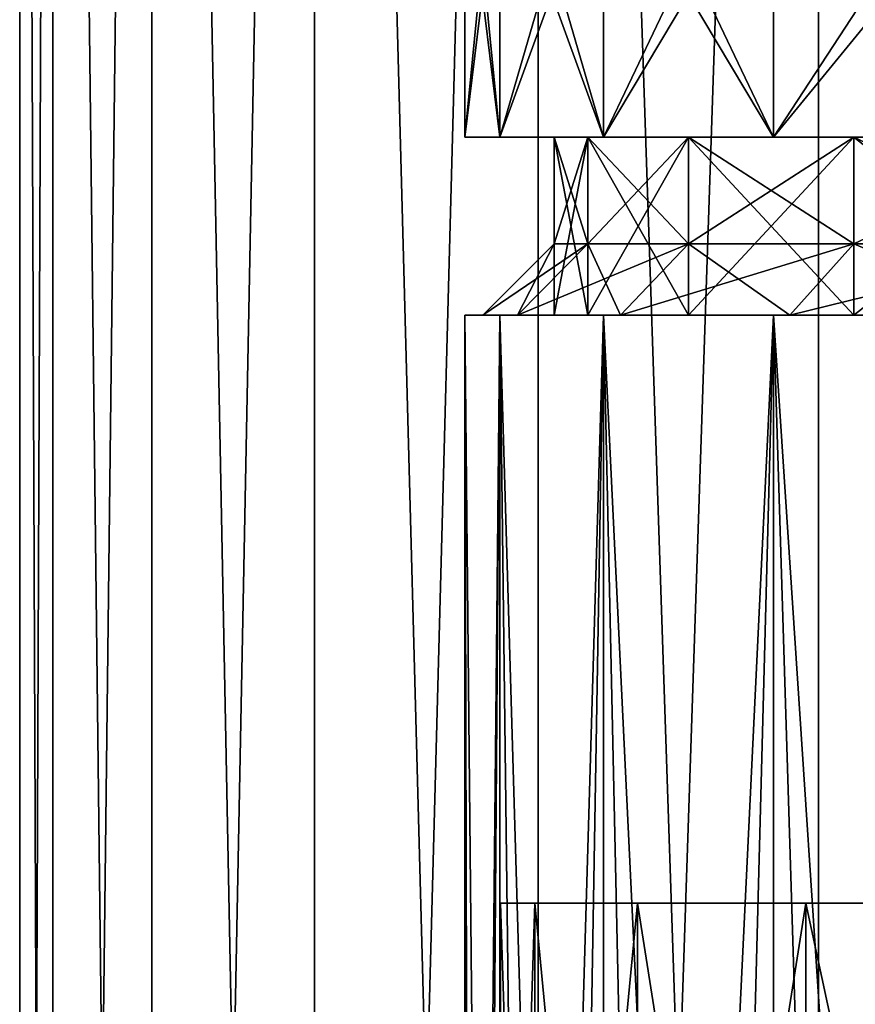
# Model space of a CAD drawing. Header units: metres. Extents: x -23 to 23, y -109 to 23.
# Tile 16 of 256: x -10 to -7.65, y -97.39 to -94.63. Entities that reach past the tile are written whole.
import ezdxf

# ---------------------------------------------------------------- set-up
doc = ezdxf.new("R2010")
doc.units = ezdxf.units.M
doc.layers.add('solid_509434', color=7, linetype='CONTINUOUS')

msp = doc.modelspace()

# ---------------------------------------------------------------- linework, layer by layer
at = {"layer": 'solid_509434'}
for points in [[(-9.90683, -109.458969, 92.161873), (-9.906859, -85.958969, 92.161667), (-10, -85.958969, 90.800003)], [(-10, -109.458969, 90.800003), (-9.90683, -109.458969, 92.161873), (-10, -85.958969, 90.800003)], [(-9.906859, -85.958969, 89.438332), (-10, -109.458969, 90.800003), (-10, -85.958969, 90.800003)], [(-9.906859, -85.958969, 89.438332), (-9.90683, -109.458969, 89.438126), (-10, -109.458969, 90.800003)], [(-9.629078, -109.458969, 93.498268), (-9.629173, -85.958969, 93.497971), (-9.906859, -85.958969, 92.161667)], [(-9.90683, -109.458969, 92.161873), (-9.629078, -109.458969, 93.498268), (-9.906859, -85.958969, 92.161667)], [(-9.906859, -85.958969, 89.438332), (-9.629173, -85.958969, 88.102036), (-9.90683, -109.458969, 89.438126)], [(-9.629173, -85.958969, 88.102036), (-9.629078, -109.458969, 88.10173), (-9.90683, -109.458969, 89.438126)], [(-9.171932, -109.458969, 94.784378), (-9.172113, -85.958969, 94.784012), (-9.629173, -85.958969, 93.497971)], [(-9.629078, -109.458969, 93.498268), (-9.171932, -109.458969, 94.784378), (-9.629173, -85.958969, 93.497971)], [(-9.629173, -85.958969, 88.102036), (-9.172113, -85.958969, 86.815987), (-9.629078, -109.458969, 88.10173)], [(-9.172113, -85.958969, 86.815987), (-9.171932, -109.458969, 86.81562), (-9.629078, -109.458969, 88.10173)], [(-8.54393, -109.458969, 95.996208), (-8.544194, -85.958969, 95.995842), (-9.172113, -85.958969, 94.784012)], [(-9.171932, -109.458969, 94.784378), (-8.54393, -109.458969, 95.996208), (-9.172113, -85.958969, 94.784012)], [(-9.172113, -85.958969, 86.815987), (-8.544194, -85.958969, 85.604164), (-9.171932, -109.458969, 86.81562)], [(-8.544194, -85.958969, 85.604164), (-8.54393, -109.458969, 85.60379), (-9.171932, -109.458969, 86.81562)], [(-7.756783, -109.458969, 97.111214), (-7.757113, -85.958969, 97.110878), (-8.544194, -85.958969, 95.995842)], [(-8.54393, -109.458969, 95.996208), (-7.756783, -109.458969, 97.111214), (-8.544194, -85.958969, 95.995842)], [(-8.544194, -85.958969, 85.604164), (-7.757113, -85.958969, 84.48912), (-8.54393, -109.458969, 85.60379)], [(-7.757113, -85.958969, 84.48912), (-7.756783, -109.458969, 84.488785), (-8.54393, -109.458969, 85.60379)], [(-6.825164, -109.458969, 98.10862), (-6.825531, -85.958969, 98.10836), (-7.757113, -85.958969, 97.110878)], [(-7.756783, -109.458969, 97.111214), (-6.825164, -109.458969, 98.10862), (-7.757113, -85.958969, 97.110878)], [(-7.757113, -85.958969, 84.48912), (-6.825531, -85.958969, 83.491638), (-7.756783, -109.458969, 84.488785)], [(-6.825531, -85.958969, 83.491638), (-6.825164, -109.458969, 83.491379), (-7.756783, -109.458969, 84.488785)], [(-8.75, -93.958969, 90.800003), (-8.75, -94.958969, 90.800003), (-8.652293, -94.958969, 89.496056)], [(-8.652269, -93.958969, 92.104118), (-8.652293, -94.958969, 92.103951), (-8.75, -94.958969, 90.800003)], [(-8.75, -93.958969, 90.800003), (-8.652269, -93.958969, 92.104118), (-8.75, -94.958969, 90.800003)], [(-8.652269, -93.958969, 89.49588), (-8.75, -93.958969, 90.800003), (-8.652293, -94.958969, 89.496056)], [(-8.652269, -93.958969, 89.49588), (-8.652293, -94.958969, 89.496056), (-8.36134, -94.958969, 88.221176)], [(-8.361262, -93.958969, 93.379105), (-8.36134, -94.958969, 93.378822), (-8.652293, -94.958969, 92.103951)], [(-8.652269, -93.958969, 92.104118), (-8.361262, -93.958969, 93.379105), (-8.652293, -94.958969, 92.103951)], [(-8.361262, -93.958969, 88.220894), (-8.652269, -93.958969, 89.49588), (-8.36134, -94.958969, 88.221176)], [(-8.361262, -93.958969, 88.220894), (-8.36134, -94.958969, 88.221176), (-7.88362, -94.958969, 87.00386)], [(-7.883478, -93.958969, 94.596481), (-7.88362, -94.958969, 94.596138), (-8.36134, -94.958969, 93.378822)], [(-8.361262, -93.958969, 93.379105), (-7.883478, -93.958969, 94.596481), (-8.36134, -94.958969, 93.378822)], [(-7.883478, -93.958969, 87.003517), (-8.361262, -93.958969, 88.220894), (-7.88362, -94.958969, 87.00386)], [(-7.883478, -93.958969, 87.003517), (-7.88362, -94.958969, 87.00386), (-7.229791, -94.958969, 85.8713)], [(-7.229589, -93.958969, 95.72905), (-7.229791, -94.958969, 95.728699), (-7.88362, -94.958969, 94.596138)], [(-7.883478, -93.958969, 94.596481), (-7.229589, -93.958969, 95.72905), (-7.88362, -94.958969, 94.596138)], [(-7.229589, -93.958969, 85.870949), (-7.883478, -93.958969, 87.003517), (-7.229791, -94.958969, 85.8713)], [(-8.652248, -94.958969, 92.104134), (-8.652269, -94.158966, 92.104118), (-8.75, -94.158966, 90.800003)], [(-8.75, -94.958969, 90.800003), (-8.652248, -94.958969, 92.104134), (-8.75, -94.158966, 90.800003)], [(-8.652269, -94.158966, 89.49588), (-8.75, -94.958969, 90.800003), (-8.75, -94.158966, 90.800003)], [(-8.652269, -94.158966, 89.49588), (-8.652248, -94.958969, 89.495865), (-8.75, -94.958969, 90.800003)], [(-8.361279, -94.958969, 93.379051), (-8.361262, -94.158966, 93.379105), (-8.652269, -94.158966, 92.104118)], [(-8.652248, -94.958969, 92.104134), (-8.361279, -94.958969, 93.379051), (-8.652269, -94.158966, 92.104118)], [(-8.361262, -94.158966, 88.220894), (-8.652248, -94.958969, 89.495865), (-8.652269, -94.158966, 89.49588)], [(-8.361262, -94.158966, 88.220894), (-8.361279, -94.958969, 88.220947), (-8.652248, -94.958969, 89.495865)], [(-8.361279, -94.958969, 93.379051), (-7.88344, -94.958969, 94.596519), (-8.361262, -94.158966, 93.379105)], [(-7.883478, -94.158966, 87.003517), (-7.88344, -94.958969, 87.003479), (-8.361279, -94.958969, 88.220947)], [(-7.883478, -94.158966, 87.003517), (-8.361279, -94.958969, 88.220947), (-8.361262, -94.158966, 88.220894)], [(-7.88344, -94.958969, 94.596519), (-7.883478, -94.158966, 94.596481), (-8.361262, -94.158966, 93.379105)], [(-7.229641, -94.958969, 95.728973), (-7.229589, -94.158966, 95.72905), (-7.883478, -94.158966, 94.596481)], [(-7.88344, -94.958969, 94.596519), (-7.229641, -94.958969, 95.728973), (-7.883478, -94.158966, 94.596481)], [(-7.229589, -94.158966, 85.870949), (-7.88344, -94.958969, 87.003479), (-7.883478, -94.158966, 87.003517)], [(-7.229589, -94.158966, 85.870949), (-7.229641, -94.958969, 85.871033), (-7.88344, -94.958969, 87.003479)], [(-8.652293, -94.958969, 92.103951), (-8.5, -94.958969, 90.800003), (-8.75, -94.958969, 90.800003)], [(-8.405062, -94.958969, 89.533142), (-8.75, -94.958969, 90.800003), (-8.5, -94.958969, 90.800003)], [(-8.405062, -94.958969, 89.533142), (-8.652293, -94.958969, 89.496056), (-8.75, -94.958969, 90.800003)], [(-8.405044, -94.958969, 92.066841), (-8.652248, -94.958969, 92.104134), (-8.75, -94.958969, 90.800003)], [(-8.405044, -94.958969, 92.066841), (-8.75, -94.958969, 90.800003), (-8.5, -94.958969, 90.800003)], [(-8.652248, -94.958969, 89.495865), (-8.5, -94.958969, 90.800003), (-8.75, -94.958969, 90.800003)], [(-8.652293, -94.958969, 92.103951), (-8.122369, -94.958969, 93.30542), (-8.405062, -94.958969, 92.066856)], [(-8.652293, -94.958969, 92.103951), (-8.36134, -94.958969, 93.378822), (-8.122369, -94.958969, 93.30542)], [(-8.652293, -94.958969, 92.103951), (-8.405062, -94.958969, 92.066856), (-8.5, -94.958969, 90.800003)], [(-8.122369, -94.958969, 88.294579), (-8.36134, -94.958969, 88.221176), (-8.652293, -94.958969, 89.496056)], [(-8.405062, -94.958969, 89.533142), (-8.122369, -94.958969, 88.294579), (-8.652293, -94.958969, 89.496056)], [(-8.122351, -94.958969, 93.305473), (-8.361279, -94.958969, 93.379051), (-8.652248, -94.958969, 92.104134)], [(-8.405044, -94.958969, 92.066841), (-8.122351, -94.958969, 93.305473), (-8.652248, -94.958969, 92.104134)], [(-8.652248, -94.958969, 89.495865), (-8.405044, -94.958969, 89.533165), (-8.5, -94.958969, 90.800003)], [(-8.652248, -94.958969, 89.495865), (-8.122351, -94.958969, 88.294525), (-8.405044, -94.958969, 89.533165)], [(-8.652248, -94.958969, 89.495865), (-8.361279, -94.958969, 88.220947), (-8.122351, -94.958969, 88.294525)], [(-8.405062, -94.958969, 92.066856), (-8.405062, -95.258965, 92.066856), (-8.5, -95.258965, 90.800003)], [(-8.5, -94.958969, 90.800003), (-8.405062, -94.958969, 92.066856), (-8.5, -95.258965, 90.800003)], [(-8.405062, -95.258965, 89.533142), (-8.5, -94.958969, 90.800003), (-8.5, -95.258965, 90.800003)], [(-8.405062, -95.258965, 89.533142), (-8.405062, -94.958969, 89.533142), (-8.5, -94.958969, 90.800003)], [(-8.5, -95.458969, 90.800003), (-8.5, -94.958969, 90.800003), (-8.405044, -94.958969, 89.533165)], [(-8.405044, -95.458969, 92.066841), (-8.405044, -94.958969, 92.066841), (-8.5, -94.958969, 90.800003)], [(-8.5, -95.458969, 90.800003), (-8.405044, -95.458969, 92.066841), (-8.5, -94.958969, 90.800003)], [(-8.405044, -95.458969, 89.533165), (-8.5, -95.458969, 90.800003), (-8.405044, -94.958969, 89.533165)], [(-8.122369, -94.958969, 93.30542), (-8.122369, -95.258965, 93.30542), (-8.405062, -95.258965, 92.066856)], [(-8.405062, -94.958969, 92.066856), (-8.122369, -94.958969, 93.30542), (-8.405062, -95.258965, 92.066856)], [(-8.122369, -95.258965, 88.294579), (-8.122369, -94.958969, 88.294579), (-8.405062, -94.958969, 89.533142)], [(-8.405062, -95.258965, 89.533142), (-8.122369, -95.258965, 88.294579), (-8.405062, -94.958969, 89.533142)], [(-8.405044, -95.458969, 89.533165), (-8.405044, -94.958969, 89.533165), (-8.122351, -94.958969, 88.294525)], [(-8.405044, -95.458969, 89.533165), (-8.122351, -94.958969, 88.294525), (-8.122351, -95.458969, 88.294525)], [(-8.122351, -95.458969, 93.305473), (-8.122351, -94.958969, 93.305473), (-8.405044, -94.958969, 92.066841)], [(-8.405044, -95.458969, 92.066841), (-8.122351, -95.458969, 93.305473), (-8.405044, -94.958969, 92.066841)], [(-8.36134, -94.958969, 93.378822), (-7.658236, -94.958969, 94.488014), (-8.122369, -94.958969, 93.30542)], [(-8.36134, -94.958969, 93.378822), (-7.88362, -94.958969, 94.596138), (-7.658236, -94.958969, 94.488014)], [(-7.658236, -94.958969, 87.111992), (-7.88362, -94.958969, 87.00386), (-8.36134, -94.958969, 88.221176)], [(-8.122369, -94.958969, 88.294579), (-7.658236, -94.958969, 87.111992), (-8.36134, -94.958969, 88.221176)], [(-7.65824, -94.958969, 94.487953), (-7.88344, -94.958969, 94.596519), (-8.361279, -94.958969, 93.379051)], [(-8.122351, -94.958969, 93.305473), (-7.65824, -94.958969, 94.487953), (-8.361279, -94.958969, 93.379051)], [(-8.361279, -94.958969, 88.220947), (-7.65824, -94.958969, 87.112045), (-8.122351, -94.958969, 88.294525)], [(-8.361279, -94.958969, 88.220947), (-7.88344, -94.958969, 87.003479), (-7.65824, -94.958969, 87.112045)], [(-7.658236, -94.958969, 94.488014), (-7.658236, -95.258965, 94.488014), (-8.122369, -95.258965, 93.30542)], [(-8.122369, -94.958969, 93.30542), (-7.658236, -94.958969, 94.488014), (-8.122369, -95.258965, 93.30542)], [(-7.658236, -95.258965, 87.111992), (-7.658236, -94.958969, 87.111992), (-8.122369, -94.958969, 88.294579)], [(-8.122369, -95.258965, 88.294579), (-7.658236, -95.258965, 87.111992), (-8.122369, -94.958969, 88.294579)], [(-8.122351, -95.458969, 88.294525), (-8.122351, -94.958969, 88.294525), (-7.65824, -94.958969, 87.112045)], [(-8.122351, -95.458969, 88.294525), (-7.65824, -94.958969, 87.112045), (-7.65824, -95.458969, 87.112045)], [(-7.65824, -95.458969, 94.487953), (-7.65824, -94.958969, 94.487953), (-8.122351, -94.958969, 93.305473)], [(-8.122351, -95.458969, 93.305473), (-7.65824, -95.458969, 94.487953), (-8.122351, -94.958969, 93.305473)], [(-7.88362, -94.958969, 94.596138), (-7.02303, -94.958969, 95.588219), (-7.658236, -94.958969, 94.488014)], [(-7.88362, -94.958969, 94.596138), (-7.229791, -94.958969, 95.728699), (-7.02303, -94.958969, 95.588219)], [(-7.02303, -94.958969, 86.01178), (-7.229791, -94.958969, 85.8713), (-7.88362, -94.958969, 87.00386)], [(-7.658236, -94.958969, 87.111992), (-7.02303, -94.958969, 86.01178), (-7.88362, -94.958969, 87.00386)], [(-7.02297, -94.958969, 95.588303), (-7.229641, -94.958969, 95.728973), (-7.88344, -94.958969, 94.596519)], [(-7.65824, -94.958969, 94.487953), (-7.02297, -94.958969, 95.588303), (-7.88344, -94.958969, 94.596519)], [(-7.88344, -94.958969, 87.003479), (-7.02297, -94.958969, 86.011696), (-7.65824, -94.958969, 87.112045)], [(-7.88344, -94.958969, 87.003479), (-7.229641, -94.958969, 85.871033), (-7.02297, -94.958969, 86.011696)], [(-7.65824, -95.458969, 87.112045), (-7.65824, -94.958969, 87.112045), (-7.02297, -94.958969, 86.011696)], [(-7.65824, -95.458969, 87.112045), (-7.02297, -94.958969, 86.011696), (-7.02297, -95.458969, 86.011696)], [(-7.02297, -95.458969, 95.588303), (-7.02297, -94.958969, 95.588303), (-7.65824, -94.958969, 94.487953)], [(-7.65824, -95.458969, 94.487953), (-7.02297, -95.458969, 95.588303), (-7.65824, -94.958969, 94.487953)], [(-7.02303, -94.958969, 95.588219), (-7.02303, -95.258965, 95.588219), (-7.658236, -95.258965, 94.488014)], [(-7.658236, -94.958969, 94.488014), (-7.02303, -94.958969, 95.588219), (-7.658236, -95.258965, 94.488014)], [(-7.02303, -95.258965, 86.01178), (-7.02303, -94.958969, 86.01178), (-7.658236, -94.958969, 87.111992)], [(-7.658236, -95.258965, 87.111992), (-7.02303, -95.258965, 86.01178), (-7.658236, -94.958969, 87.111992)], [(-8.5, -95.258965, 90.800003), (-8.7, -95.458969, 90.800003), (-8.602787, -95.458969, 89.503067)], [(-8.405062, -95.258965, 92.066856), (-8.602787, -95.458969, 92.096931), (-8.7, -95.458969, 90.800003)], [(-8.405062, -95.258965, 92.066856), (-8.7, -95.458969, 90.800003), (-8.5, -95.258965, 90.800003)], [(-8.405062, -95.258965, 89.533142), (-8.602787, -95.458969, 89.503067), (-8.313354, -95.458969, 88.23526)], [(-8.405062, -95.258965, 89.533142), (-8.5, -95.258965, 90.800003), (-8.602787, -95.458969, 89.503067)], [(-8.122369, -95.258965, 93.30542), (-8.313354, -95.458969, 93.364738), (-8.602787, -95.458969, 92.096931)], [(-8.122369, -95.258965, 93.30542), (-8.602787, -95.458969, 92.096931), (-8.405062, -95.258965, 92.066856)], [(-8.405062, -95.258965, 89.533142), (-8.313354, -95.458969, 88.23526), (-8.122369, -95.258965, 88.294579)], [(-8.122369, -95.258965, 88.294579), (-8.313354, -95.458969, 88.23526), (-7.838189, -95.458969, 87.02478)], [(-7.658236, -95.258965, 94.488014), (-7.838189, -95.458969, 94.575218), (-8.313354, -95.458969, 93.364738)], [(-7.658236, -95.258965, 94.488014), (-8.313354, -95.458969, 93.364738), (-8.122369, -95.258965, 93.30542)], [(-8.122369, -95.258965, 88.294579), (-7.838189, -95.458969, 87.02478), (-7.658236, -95.258965, 87.111992)], [(-7.658236, -95.258965, 87.111992), (-7.838189, -95.458969, 87.02478), (-7.187936, -95.458969, 85.898697)], [(-7.02303, -95.258965, 95.588219), (-7.187936, -95.458969, 95.701302), (-7.838189, -95.458969, 94.575218)], [(-7.02303, -95.258965, 95.588219), (-7.838189, -95.458969, 94.575218), (-7.658236, -95.258965, 94.488014)], [(-7.658236, -95.258965, 87.111992), (-7.187936, -95.458969, 85.898697), (-7.02303, -95.258965, 86.01178)], [(-8.652293, -95.458969, 92.103951), (-8.725533, -105.358971, 91.453888), (-8.75, -105.358971, 90.800003)], [(-8.75, -95.458969, 90.800003), (-8.652293, -95.458969, 92.103951), (-8.75, -105.358971, 90.800003)], [(-8.725533, -105.358971, 90.146111), (-8.75, -95.458969, 90.800003), (-8.75, -105.358971, 90.800003)], [(-8.602787, -95.458969, 92.096931), (-8.652293, -95.458969, 92.103951), (-8.75, -95.458969, 90.800003)], [(-8.602787, -95.458969, 92.096931), (-8.75, -95.458969, 90.800003), (-8.7, -95.458969, 90.800003)], [(-8.652293, -95.458969, 89.496056), (-8.7, -95.458969, 90.800003), (-8.75, -95.458969, 90.800003)], [(-8.652269, -105.358971, 89.49588), (-8.652293, -95.458969, 89.496056), (-8.75, -95.458969, 90.800003)], [(-8.652269, -105.358971, 89.49588), (-8.75, -95.458969, 90.800003), (-8.725533, -105.358971, 90.146111)], [(-8.652293, -95.458969, 92.103951), (-8.652269, -105.358971, 92.104118), (-8.725533, -105.358971, 91.453888)], [(-8.652293, -95.458969, 89.496056), (-8.602787, -95.458969, 89.503067), (-8.7, -95.458969, 90.800003)], [(-8.652293, -95.458969, 92.103951), (-8.36134, -95.458969, 93.378822), (-8.652269, -105.358971, 92.104118)], [(-8.313354, -95.458969, 93.364738), (-8.36134, -95.458969, 93.378822), (-8.652293, -95.458969, 92.103951)], [(-8.602787, -95.458969, 92.096931), (-8.313354, -95.458969, 93.364738), (-8.652293, -95.458969, 92.103951)], [(-8.652293, -95.458969, 89.496056), (-8.313354, -95.458969, 88.23526), (-8.602787, -95.458969, 89.503067)], [(-8.652293, -95.458969, 89.496056), (-8.36134, -95.458969, 88.221176), (-8.313354, -95.458969, 88.23526)], [(-8.361262, -105.358971, 88.220894), (-8.36134, -95.458969, 88.221176), (-8.652293, -95.458969, 89.496056)], [(-8.53062, -105.358971, 88.852943), (-8.652293, -95.458969, 89.496056), (-8.652269, -105.358971, 89.49588)], [(-8.361262, -105.358971, 88.220894), (-8.652293, -95.458969, 89.496056), (-8.53062, -105.358971, 88.852943)], [(-8.36134, -95.458969, 93.378822), (-8.53062, -105.358971, 92.747055), (-8.652269, -105.358971, 92.104118)], [(-8.36134, -95.458969, 93.378822), (-8.361262, -105.358971, 93.379105), (-8.53062, -105.358971, 92.747055)], [(-7.203671, -95.458969, 91.981133), (-8.405044, -95.458969, 92.066841), (-8.5, -95.458969, 90.800003)], [(-7.3, -95.458969, 90.800003), (-8.5, -95.458969, 90.800003), (-8.405044, -95.458969, 89.533165)], [(-7.203671, -95.458969, 91.981133), (-8.5, -95.458969, 90.800003), (-7.3, -95.458969, 90.800003)], [(-6.911172, -95.458969, 93.150162), (-8.122351, -95.458969, 93.305473), (-8.405044, -95.458969, 92.066841)], [(-7.203671, -95.458969, 91.981133), (-6.911172, -95.458969, 93.150162), (-8.405044, -95.458969, 92.066841)], [(-6.911204, -95.458969, 88.449928), (-8.405044, -95.458969, 89.533165), (-8.122351, -95.458969, 88.294525)], [(-7.20368, -95.458969, 89.618919), (-7.3, -95.458969, 90.800003), (-8.405044, -95.458969, 89.533165)], [(-6.911204, -95.458969, 88.449928), (-7.20368, -95.458969, 89.618919), (-8.405044, -95.458969, 89.533165)], [(-8.36134, -95.458969, 93.378822), (-7.88362, -95.458969, 94.596138), (-8.361262, -105.358971, 93.379105)], [(-7.838189, -95.458969, 94.575218), (-7.88362, -95.458969, 94.596138), (-8.36134, -95.458969, 93.378822)], [(-8.313354, -95.458969, 93.364738), (-7.838189, -95.458969, 94.575218), (-8.36134, -95.458969, 93.378822)], [(-8.36134, -95.458969, 88.221176), (-7.838189, -95.458969, 87.02478), (-8.313354, -95.458969, 88.23526)], [(-8.36134, -95.458969, 88.221176), (-7.88362, -95.458969, 87.00386), (-7.838189, -95.458969, 87.02478)], [(-7.883478, -105.358971, 87.003517), (-7.88362, -95.458969, 87.00386), (-8.36134, -95.458969, 88.221176)], [(-8.145145, -105.358971, 87.603264), (-8.36134, -95.458969, 88.221176), (-8.361262, -105.358971, 88.220894)], [(-7.883478, -105.358971, 87.003517), (-8.36134, -95.458969, 88.221176), (-8.145145, -105.358971, 87.603264)], [(-7.88362, -95.458969, 94.596138), (-8.145145, -105.358971, 93.996735), (-8.361262, -105.358971, 93.379105)], [(-7.88362, -95.458969, 94.596138), (-7.883478, -105.358971, 94.596481), (-8.145145, -105.358971, 93.996735)], [(-6.42648, -95.458969, 94.262413), (-7.65824, -95.458969, 94.487953), (-8.122351, -95.458969, 93.305473)], [(-6.69194, -95.458969, 93.716797), (-6.42648, -95.458969, 94.262413), (-8.122351, -95.458969, 93.305473)], [(-6.911172, -95.458969, 93.150162), (-6.69194, -95.458969, 93.716797), (-8.122351, -95.458969, 93.305473)], [(-6.691982, -95.458969, 87.883301), (-8.122351, -95.458969, 88.294525), (-7.65824, -95.458969, 87.112045)], [(-6.691982, -95.458969, 87.883301), (-6.911204, -95.458969, 88.449928), (-8.122351, -95.458969, 88.294525)], [(-7.88362, -95.458969, 94.596138), (-7.229791, -95.458969, 95.728699), (-7.883478, -105.358971, 94.596481)], [(-7.187936, -95.458969, 95.701302), (-7.229791, -95.458969, 95.728699), (-7.88362, -95.458969, 94.596138)], [(-7.838189, -95.458969, 94.575218), (-7.187936, -95.458969, 95.701302), (-7.88362, -95.458969, 94.596138)], [(-7.88362, -95.458969, 87.00386), (-7.187936, -95.458969, 85.898697), (-7.838189, -95.458969, 87.02478)], [(-7.88362, -95.458969, 87.00386), (-7.229791, -95.458969, 85.8713), (-7.187936, -95.458969, 85.898697)], [(-7.229589, -105.358971, 85.870949), (-7.229791, -95.458969, 85.8713), (-7.88362, -95.458969, 87.00386)], [(-7.577722, -105.358971, 86.425003), (-7.88362, -95.458969, 87.00386), (-7.883478, -105.358971, 87.003517)], [(-7.229589, -105.358971, 85.870949), (-7.88362, -95.458969, 87.00386), (-7.577722, -105.358971, 86.425003)], [(-7.229791, -95.458969, 95.728699), (-7.577722, -105.358971, 95.175003), (-7.883478, -105.358971, 94.596481)], [(-5.766219, -95.458969, 95.276619), (-7.02297, -95.458969, 95.588303), (-7.65824, -95.458969, 94.487953)], [(-6.117055, -95.458969, 94.783943), (-5.766219, -95.458969, 95.276619), (-7.65824, -95.458969, 94.487953)], [(-6.42648, -95.458969, 94.262413), (-6.117055, -95.458969, 94.783943), (-7.65824, -95.458969, 94.487953)], [(-6.117108, -95.458969, 86.816139), (-7.65824, -95.458969, 87.112045), (-7.02297, -95.458969, 86.011696)], [(-6.426529, -95.458969, 87.337677), (-6.691982, -95.458969, 87.883301), (-7.65824, -95.458969, 87.112045)], [(-6.117108, -95.458969, 86.816139), (-6.426529, -95.458969, 87.337677), (-7.65824, -95.458969, 87.112045)], [(-8.65, -97.108971, 90.800003), (-7.65, -97.108971, 90.800003), (-7.555845, -97.108971, 89.603569)], [(-8.553409, -97.108971, 92.088943), (-7.65, -97.108971, 90.800003), (-8.65, -97.108971, 90.800003)], [(-8.553409, -97.108971, 89.511055), (-8.65, -97.108971, 90.800003), (-7.555845, -97.108971, 89.603569)], [(-8.65, -100.108971, 90.800003), (-8.65, -97.108971, 90.800003), (-8.553409, -97.108971, 89.511055)], [(-8.553387, -100.108971, 92.089218), (-8.553409, -97.108971, 92.088943), (-8.65, -97.108971, 90.800003)], [(-8.65, -100.108971, 90.800003), (-8.553387, -100.108971, 92.089218), (-8.65, -97.108971, 90.800003)], [(-8.553387, -100.108971, 89.510788), (-8.65, -100.108971, 90.800003), (-8.553409, -97.108971, 89.511055)], [(-8.553409, -97.108971, 92.088943), (-7.275625, -97.108971, 93.163704), (-7.555845, -97.108971, 91.996437)], [(-8.553409, -97.108971, 92.088943), (-8.265709, -97.108971, 93.349464), (-7.275625, -97.108971, 93.163704)], [(-8.553409, -97.108971, 92.088943), (-7.555845, -97.108971, 91.996437), (-7.65, -97.108971, 90.800003)], [(-8.553409, -97.108971, 89.511055), (-7.555845, -97.108971, 89.603569), (-7.275625, -97.108971, 88.436295)], [(-8.265709, -97.108971, 88.250534), (-8.553409, -97.108971, 89.511055), (-7.275625, -97.108971, 88.436295)], [(-8.553387, -100.108971, 89.510788), (-8.553409, -97.108971, 89.511055), (-8.265709, -97.108971, 88.250534)], [(-8.265705, -100.108971, 93.349632), (-8.265709, -97.108971, 93.349464), (-8.553409, -97.108971, 92.088943)], [(-8.553387, -100.108971, 92.089218), (-8.265705, -100.108971, 93.349632), (-8.553409, -97.108971, 92.088943)], [(-8.265705, -100.108971, 88.250366), (-8.553387, -100.108971, 89.510788), (-8.265709, -97.108971, 88.250534)], [(-8.265709, -97.108971, 93.349464), (-6.816182, -97.108971, 94.272926), (-7.275625, -97.108971, 93.163704)], [(-8.265709, -97.108971, 93.349464), (-7.793293, -97.108971, 94.553162), (-6.816182, -97.108971, 94.272926)], [(-8.265709, -97.108971, 88.250534), (-7.275625, -97.108971, 88.436295), (-6.816182, -97.108971, 87.327072)], [(-7.793293, -97.108971, 87.046837), (-8.265709, -97.108971, 88.250534), (-6.816182, -97.108971, 87.327072)], [(-8.265705, -100.108971, 88.250366), (-8.265709, -97.108971, 88.250534), (-7.793293, -97.108971, 87.046837)], [(-7.793381, -100.108971, 94.553093), (-7.793293, -97.108971, 94.553162), (-8.265709, -97.108971, 93.349464)], [(-8.265705, -100.108971, 93.349632), (-7.793381, -100.108971, 94.553093), (-8.265709, -97.108971, 93.349464)], [(-7.793381, -100.108971, 87.046906), (-8.265705, -100.108971, 88.250366), (-7.793293, -97.108971, 87.046837)], [(-7.793381, -100.108971, 87.046906), (-7.793293, -97.108971, 87.046837), (-7.14679, -97.108971, 85.927071)], [(-7.146966, -100.108971, 85.927284), (-7.793381, -100.108971, 87.046906), (-7.14679, -97.108971, 85.927071)], [(-7.793381, -100.108971, 94.553093), (-7.146966, -100.108971, 95.672722), (-7.793293, -97.108971, 94.553162)], [(-7.793293, -97.108971, 94.553162), (-6.188842, -97.108971, 95.296646), (-6.816182, -97.108971, 94.272926)], [(-7.793293, -97.108971, 94.553162), (-7.14679, -97.108971, 95.672928), (-6.188842, -97.108971, 95.296646)], [(-7.793293, -97.108971, 87.046837), (-6.816182, -97.108971, 87.327072), (-6.188842, -97.108971, 86.303352)], [(-7.14679, -97.108971, 85.927071), (-7.793293, -97.108971, 87.046837), (-6.188842, -97.108971, 86.303352)], [(-7.146966, -100.108971, 95.672722), (-7.14679, -97.108971, 95.672928), (-7.793293, -97.108971, 94.553162)]]:
    msp.add_3dface(points, dxfattribs=at)

doc.saveas('drawing.dxf')
